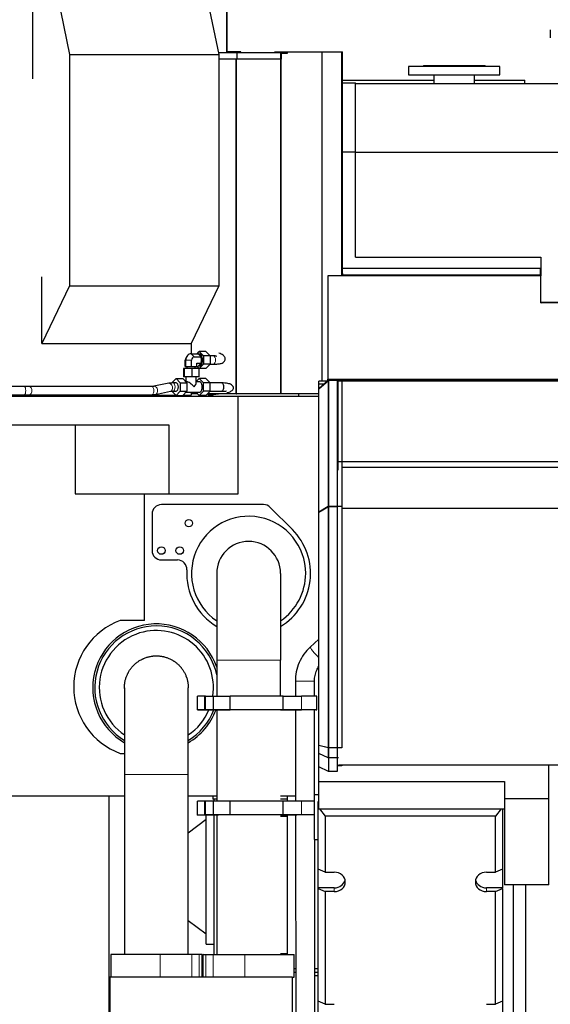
# Model space of a CAD drawing. Header units: inches. Extents: x 0 to 23760, y -13 to 16800.
# Tile 179 of 222: x 15885 to 17047, y 12486 to 14641. Entities that reach past the tile are written whole.
import ezdxf

# ---------------------------------------------------------------- set-up
doc = ezdxf.new("R2010")
doc.units = ezdxf.units.IN
doc.layers.add('254', color=7, linetype='Continuous', true_color=0xffffff)

msp = doc.modelspace()

# ---------------------------------------------------------------- linework, layer by layer
at = {"layer": '254', "color": 2, "linetype": 'Continuous', "lineweight": 25}
for p, q in [((15913.456, 14759.385), (15913.456, 14511.371)), ((15953.879, 14759.385), (15994.454, 14565.029)), ((16280.721, 14759.385), (16321.296, 14565.029)), ((16339.006, 14753.656), (16339.006, 14572.156)), ((17047.004, 14618.764), (17047.004, 14601.764)), ((16320.329, 14569.656), (16361.367, 14569.656)), ((16339.006, 14572.156), (16339.006, 14569.656)), ((16359.506, 14571.156), (16340.006, 14571.156)), ((16369.506, 14571.156), (16359.506, 14571.156)), ((16361.367, 14554.656), (16361.367, 14569.656)), ((16361.367, 14569.656), (16471.506, 14569.656)), ((16369.506, 14569.656), (16369.506, 14571.156)), ((16444.166, 14571.156), (16456.995, 14571.156)), ((16444.166, 14569.656), (16444.166, 14571.156)), ((16456.995, 14571.156), (16457.856, 14571.156)), ((16457.856, 14571.156), (16546.839, 14571.156)), ((16457.856, 14569.656), (16457.856, 14571.156)), ((16471.506, 14568.156), (16471.506, 14569.656)), ((16546.839, 14571.156), (16547.412, 14571.156)), ((16547.412, 14571.156), (16589.504, 14571.156)), ((16589.504, 14571.156), (16592.004, 14571.156)), ((16592.004, 14085.769), (16592.004, 14571.156)), ((15994.454, 14565.029), (16321.296, 14565.029)), ((15994.454, 14565.029), (15994.454, 14058.483)), ((16321.296, 14565.029), (16321.296, 14058.483)), ((16361.367, 14554.656), (16321.296, 14554.656)), ((16359.527, 13822.156), (16359.527, 14554.647)), ((16457.663, 14554.656), (16361.367, 14554.656)), ((16457.663, 14568.156), (16471.506, 14568.156)), ((16457.663, 14568.156), (16457.663, 14554.656)), ((16457.856, 13822.156), (16457.856, 14568.156)), ((16736.504, 14538.764), (16736.504, 14520.764)), ((16936.504, 14538.764), (16736.504, 14538.764)), ((16769.004, 14540.764), (16769.004, 14538.764)), ((16769.004, 14540.764), (16904.004, 14540.764)), ((16904.004, 14538.764), (16904.004, 14540.764)), ((16936.504, 14520.764), (16936.504, 14538.764)), ((16592.004, 14508.657), (16792.05, 14508.657)), ((16736.504, 14520.764), (16936.504, 14520.764)), ((16792.054, 14520.764), (16792.054, 14501.155)), ((16880.949, 14508.657), (16991.004, 14508.657)), ((16880.954, 14501.155), (16880.954, 14520.764)), ((16991.004, 14501.144), (16991.004, 14508.657)), ((16592.004, 14502.656), (16620.504, 14502.656)), ((16620.504, 14351.778), (16620.504, 14502.656)), ((16620.504, 14501.157), (17123.501, 14501.157)), ((16592.004, 14351.778), (16620.504, 14351.778)), ((16620.504, 14121.169), (16620.504, 14351.778)), ((16620.504, 14351.157), (17123.501, 14351.157)), ((16620.504, 14121.169), (17026.004, 14121.169)), ((17026.004, 14121.169), (17026.004, 14097.183)), ((17024.504, 14095.535), (17024.504, 14083.269)), ((17026.004, 14095.535), (17024.504, 14095.535)), ((17026.004, 14097.183), (17026.004, 14096.476)), ((17026.004, 14096.476), (17026.004, 14095.535)), ((17026.004, 14095.535), (17026.004, 14083.269)), ((15933.767, 13932.389), (15933.767, 14078.343)), ((16560.004, 14080.733), (16560.004, 13854.156)), ((16592.004, 14080.733), (16560.004, 14080.733)), ((16592.004, 14085.769), (16592.004, 14082.501)), ((16592.004, 14082.501), (16592.004, 14080.733)), ((17024.504, 14083.269), (17026.004, 14083.269)), ((17026.004, 14083.269), (17026.004, 14082.501)), ((17026.004, 14082.501), (17026.004, 14080.733)), ((17026.004, 14021.169), (17026.004, 14080.733)), ((15994.454, 14058.483), (15933.767, 13932.389)), ((15994.454, 14058.483), (16321.296, 14058.483)), ((16321.296, 14058.483), (16260.608, 13932.389)), ((17025.998, 14023.205), (17166.501, 14023.205)), ((17160.004, 14021.169), (17026.004, 14021.169)), ((15933.767, 13932.389), (16260.608, 13932.389)), ((16260.608, 13932.389), (16260.608, 13910.012)), ((16261.228, 13910.023), (16261.228, 13933.686)), ((16250.987, 13903.997), (16248.783, 13900.077)), ((16260.346, 13910.013), (16275.91, 13910.013)), ((16267.229, 13903.085), (16282.792, 13903.085)), ((16273.778, 13910.013), (16278.367, 13914.632)), ((16275.91, 13910.013), (16276.867, 13909.049)), ((16278.367, 13909.157), (16276.76, 13909.157)), ((16276.867, 13909.049), (16281.835, 13904.049)), ((16278.367, 13914.632), (16287.544, 13905.394)), ((16293.112, 13914.632), (16278.367, 13914.632)), ((16281.835, 13904.049), (16282.792, 13903.085)), ((16282.792, 13903.085), (16282.792, 13901.157)), ((16287.544, 13905.394), (16287.544, 13886.919)), ((16302.289, 13905.394), (16287.544, 13905.394)), ((16293.112, 13914.632), (16302.289, 13905.394)), ((16302.289, 13905.394), (16302.289, 13886.919)), ((16309.085, 13905.157), (16302.289, 13905.157)), ((16247.787, 13882.157), (16247.787, 13896.157)), ((16247.787, 13882.157), (16248.995, 13882.157)), ((16248.995, 13882.157), (16248.995, 13896.157)), ((16248.995, 13882.157), (16261.553, 13882.157)), ((16251.346, 13882.157), (16251.346, 13877.757)), ((16261.553, 13882.157), (16261.553, 13896.157)), ((16261.553, 13882.157), (16272.904, 13882.157)), ((16269.346, 13877.757), (16269.346, 13882.157)), ((16272.904, 13882.157), (16272.904, 13889.228)), ((16272.904, 13889.228), (16282.792, 13889.228)), ((16272.904, 13882.3), (16275.91, 13882.3)), ((16278.367, 13877.681), (16273.778, 13882.3)), ((16276.867, 13883.264), (16275.91, 13882.3)), ((16276.76, 13883.157), (16278.367, 13883.157)), ((16281.835, 13888.264), (16276.867, 13883.264)), ((16287.544, 13886.919), (16278.367, 13877.681)), ((16282.792, 13889.228), (16281.835, 13888.264)), ((16282.792, 13901.157), (16282.792, 13891.157)), ((16282.792, 13891.157), (16282.792, 13889.228)), ((16302.289, 13886.919), (16287.544, 13886.919)), ((16302.289, 13886.919), (16293.112, 13877.681)), ((16302.289, 13887.157), (16309.085, 13887.157)), ((16245.212, 13877.757), (16243.601, 13877.757)), ((16243.601, 13877.757), (16243.601, 13859.157)), ((16245.212, 13859.157), (16243.601, 13859.157)), ((16261.956, 13877.757), (16245.212, 13877.757)), ((16245.212, 13877.757), (16245.212, 13859.157)), ((16261.956, 13859.157), (16245.212, 13859.157)), ((16248.846, 13859.157), (16248.846, 13849.068)), ((16277.09, 13877.757), (16261.956, 13877.757)), ((16261.956, 13877.757), (16261.956, 13859.157)), ((16277.09, 13859.157), (16261.956, 13859.157)), ((16271.846, 13846.577), (16271.846, 13859.157)), ((16277.09, 13877.757), (16277.09, 13859.157)), ((16293.112, 13877.681), (16278.367, 13877.681)), ((15895.723, 13838.157), (15823.323, 13838.157)), ((16173.815, 13838.157), (15906.574, 13838.157)), ((16211.486, 13845.31), (16179.023, 13838.635)), ((16218.402, 13846.394), (16227.58, 13855.632)), ((16227.58, 13846.157), (16220.319, 13846.157)), ((16227.58, 13855.632), (16242.324, 13855.632)), ((16227.58, 13855.632), (16236.757, 13846.394)), ((16236.757, 13846.394), (16236.757, 13827.919)), ((16236.757, 13846.394), (16251.501, 13846.394)), ((16242.324, 13855.632), (16251.501, 13846.394)), ((16250.925, 13848.657), (16249.254, 13848.657)), ((16251.501, 13846.394), (16251.501, 13827.919)), ((16278.367, 13855.632), (16271.846, 13849.068)), ((16278.367, 13848.657), (16271.846, 13848.657)), ((16293.112, 13855.632), (16278.367, 13855.632)), ((16287.544, 13846.394), (16278.367, 13855.632)), ((16287.544, 13827.919), (16287.544, 13846.394)), ((16302.289, 13846.394), (16287.544, 13846.394)), ((16302.289, 13846.394), (16293.112, 13855.632)), ((16302.289, 13827.919), (16302.289, 13846.394)), ((16327.107, 13846.157), (16302.289, 13846.157)), ((16540.504, 13834.217), (16560.504, 13851.957)), ((16540.504, 13833.016), (16561.504, 13851.643)), ((16558.474, 13850.157), (16540.504, 13850.157)), ((16540.504, 13844.157), (16540.504, 13850.157)), ((16540.504, 13834.217), (16540.504, 13844.157)), ((16540.504, 13844.157), (16551.71, 13844.157)), ((16560.004, 13853.156), (16560.004, 13854.156)), ((16560.004, 13853.156), (17155.004, 13853.156)), ((16560.004, 13851.656), (16560.004, 13853.156)), ((16560.004, 13851.656), (16560.171, 13851.656)), ((16590.504, 13851.957), (16560.504, 13851.957)), ((16560.504, 13851.957), (16560.504, 13575.231)), ((16580.504, 13851.643), (16561.504, 13851.643)), ((16561.504, 13851.643), (16561.504, 13574.917)), ((16580.504, 13851.643), (16580.504, 13574.917)), ((16582.504, 13673.675), (16582.504, 13850.157)), ((17160.504, 13850.157), (16582.504, 13850.157)), ((16590.504, 13851.957), (16590.504, 13575.231)), ((16590.507, 13851.656), (17155.004, 13851.656)), ((16592.004, 13850.16), (16592.004, 13851.66)), ((16991.004, 13850.157), (16991.004, 13851.657)), ((15823.323, 13820.157), (15895.723, 13820.157)), ((15869.017, 13817.165), (16363.816, 13817.165)), ((15906.574, 13820.157), (16173.815, 13820.157)), ((15933.767, 13817.165), (15933.767, 13819.166)), ((15933.767, 13819.166), (16227.097, 13819.166)), ((16182.648, 13821.004), (16215.111, 13827.679)), ((16227.58, 13818.681), (16218.402, 13827.919)), ((16220.319, 13828.157), (16227.58, 13828.157)), ((16236.757, 13827.919), (16227.58, 13818.681)), ((16227.58, 13818.681), (16242.324, 13818.681)), ((16236.757, 13827.919), (16251.501, 13827.919)), ((16251.501, 13827.919), (16242.324, 13818.681)), ((16242.59, 13818.949), (16242.59, 13817.165)), ((16242.801, 13819.166), (16260.608, 13819.166)), ((16249.254, 13825.657), (16278.367, 13825.657)), ((16260.608, 13825.658), (16260.608, 13819.166)), ((16261.228, 13822.156), (16260.609, 13822.156)), ((16261.228, 13822.156), (16261.228, 13825.66)), ((16274.915, 13822.156), (16261.228, 13822.156)), ((16271.437, 13825.657), (16278.367, 13818.681)), ((16278.367, 13818.681), (16287.544, 13827.919)), ((16293.112, 13818.681), (16278.367, 13818.681)), ((16302.289, 13827.919), (16287.544, 13827.919)), ((16293.112, 13818.681), (16302.289, 13827.919)), ((16358.461, 13822.156), (16296.565, 13822.156)), ((16298.082, 13820.157), (16305.935, 13820.157)), ((16298.087, 13822.157), (16298.087, 13817.166)), ((16302.289, 13828.157), (16327.107, 13828.157)), ((16309.261, 13820.407), (16320.838, 13822.156)), ((16359.527, 13822.156), (16358.461, 13822.156)), ((16359.527, 13822.156), (16359.953, 13822.156)), ((16456.996, 13822.156), (16359.953, 13822.156)), ((16363.816, 13817.165), (16540.504, 13817.165)), ((16363.816, 13603.165), (16363.816, 13817.165)), ((16457.856, 13822.156), (16456.995, 13822.156)), ((16540.503, 13822.156), (16457.856, 13822.156)), ((16496.166, 13817.157), (16496.166, 13822.157)), ((16540.504, 13563.095), (16540.504, 13834.217)), ((15869.017, 13754.165), (16211.831, 13754.165)), ((16006.31, 13754.165), (16006.31, 13603.165)), ((16211.831, 13754.165), (16211.831, 13603.165)), ((16582.504, 13655.047), (16582.504, 13673.675)), ((17128.497, 13673.675), (16582.504, 13673.675)), ((16590.511, 13661.734), (17128.505, 13661.734)), ((16006.31, 13603.165), (16211.831, 13603.165)), ((16158.295, 13326.037), (16158.295, 13603.165)), ((16211.831, 13603.165), (16363.816, 13603.165)), ((16419.138, 13579.709), (16195.503, 13579.709)), ((16174.96, 13559.166), (16174.96, 13479.167)), ((16482.346, 13525.009), (16433.664, 13573.692)), ((16560.504, 13575.231), (16540.504, 13563.095)), ((16561.504, 13574.917), (16540.504, 13562.175)), ((16540.504, 13052.299), (16540.504, 13563.095)), ((16560.504, 13575.231), (16560.504, 13047.404)), ((16590.504, 13575.231), (16560.504, 13575.231)), ((16580.504, 13574.917), (16561.504, 13574.917)), ((16561.504, 13574.917), (16561.504, 13047.091)), ((16580.504, 13574.917), (16580.504, 13047.091)), ((16590.504, 13575.231), (16590.504, 13047.404)), ((16590.511, 13571.685), (18190.004, 13571.685)), ((16195.503, 13458.624), (16230.675, 13458.624)), ((16316.554, 13429.157), (16316.554, 13239.157)), ((16456.254, 13429.157), (16456.254, 13239.157)), ((16158.295, 13326.037), (16105.144, 13326.037)), ((16540.505, 13285.453), (16521.343, 13267.8)), ((16316.554, 13239.157), (16316.554, 13160.347)), ((16456.254, 13160.468), (16456.254, 13239.157)), ((16488.741, 13193.139), (16488.774, 13160.502)), ((16530.774, 13160.523), (16530.741, 13193.182)), ((16114.554, 13178.769), (16114.554, 12989.157)), ((16254.254, 12989.157), (16254.254, 13178.776)), ((16290.247, 13160.31), (16274.457, 13160.276)), ((16274.457, 13130.276), (16274.457, 13160.276)), ((16291.876, 13160.311), (16290.247, 13160.31)), ((16290.247, 13130.31), (16290.247, 13160.31)), ((16291.875, 13160.313), (16309.464, 13160.351)), ((16291.875, 13130.313), (16291.875, 13160.313)), ((16309.464, 13160.351), (16346.16, 13160.382)), ((16309.464, 13130.351), (16309.464, 13160.351)), ((16346.16, 13130.382), (16346.16, 13160.382)), ((16461.862, 13160.479), (16502.339, 13160.513)), ((16461.862, 13130.479), (16461.862, 13160.479)), ((16536.053, 13130.527), (16536.053, 13160.527)), ((16290.247, 13130.31), (16274.457, 13130.276)), ((16274.457, 13130.276), (16302.99, 13130.3)), ((16318.78, 13130.334), (16290.247, 13130.31)), ((16291.875, 13130.313), (16309.464, 13130.351)), ((16320.408, 13130.337), (16291.875, 13130.313)), ((16309.464, 13130.351), (16346.16, 13130.382)), ((16316.554, 13130.321), (16316.554, 12930.349)), ((16318.78, 13130.334), (16318.78, 13130.336)), ((16456.253, 13130.428), (16471.563, 13130.441)), ((16491.626, 13130.481), (16456.254, 13130.451)), ((16489.938, 13130.478), (16456.254, 13130.45)), ((16461.862, 13130.479), (16502.339, 13130.513)), ((16488.805, 13130.474), (16489.009, 12930.504)), ((16489.938, 13130.478), (16489.938, 13130.48)), ((16533.326, 13130.518), (16530.668, 13130.516)), ((16530.994, 12944.713), (16530.805, 13130.512)), ((16540.504, 13034.907), (16540.504, 13052.299)), ((16560.504, 13047.404), (16540.504, 13052.299)), ((16561.504, 13047.091), (16540.504, 13052.23)), ((16560.504, 13047.404), (16560.504, 13025.672)), ((16590.504, 13047.404), (16560.504, 13047.404)), ((16561.504, 13047.091), (16561.504, 12995.814)), ((16580.504, 13047.091), (16561.504, 13047.091)), ((16580.504, 13047.091), (16580.504, 12995.814)), ((16105.144, 13035.239), (16114.554, 13035.239)), ((16560.504, 13025.672), (16540.504, 13034.907)), ((16540.504, 13005.512), (16540.504, 13034.907)), ((16583.003, 13025.672), (16560.504, 13025.672)), ((16561.504, 12995.814), (16540.504, 13005.512)), ((16540.504, 12973.545), (16540.504, 13005.511)), ((16590.504, 13007.679), (16580.504, 13007.679)), ((16583.004, 13009.829), (18190.004, 13009.829)), ((16590.504, 13009.829), (16590.504, 13007.679)), ((17043.504, 13009.578), (16590.505, 13009.578)), ((17043.504, 12935.564), (17043.504, 13009.578)), ((16114.554, 12989.157), (16114.554, 12595.157)), ((16254.254, 12595.157), (16254.254, 12989.157)), ((16580.504, 12995.814), (16561.504, 12995.814)), ((16540.504, 12913.849), (16540.504, 12973.545)), ((16540.504, 12973.545), (16946.504, 12973.545)), ((16946.504, 12973.545), (16946.504, 12935.564)), ((15851.243, 12942.165), (16114.549, 12942.165)), ((16080.504, 12942.163), (16080.504, 11955.437)), ((16254.259, 12942.165), (16316.559, 12942.165)), ((16308.004, 12942.166), (16308.004, 12935.157)), ((16316.555, 12935.157), (16308.004, 12935.157)), ((16310.504, 12935.157), (16310.504, 12930.326)), ((16456.25, 12942.165), (16488.995, 12942.165)), ((16470.502, 12935.157), (16456.251, 12935.157)), ((16470.504, 12942.165), (16470.504, 12930.486)), ((16540.504, 12944.725), (16530.504, 12944.725)), ((16530.504, 12846.725), (16530.504, 12944.725)), ((16946.504, 12935.564), (16946.504, 12747.11)), ((17043.504, 12935.564), (16946.504, 12935.564)), ((17043.504, 12747.11), (17043.504, 12935.564)), ((16290.472, 12930.31), (16274.682, 12930.276)), ((16274.682, 12900.276), (16274.682, 12930.276)), ((16292.101, 12930.311), (16290.472, 12930.31)), ((16290.472, 12900.31), (16290.472, 12930.31)), ((16309.69, 12930.351), (16292.101, 12930.313)), ((16292.101, 12900.313), (16292.101, 12930.313)), ((16346.385, 12930.382), (16309.69, 12930.351)), ((16309.69, 12900.351), (16309.69, 12930.351)), ((16346.385, 12900.382), (16346.385, 12930.382)), ((16502.565, 12930.513), (16462.088, 12930.479)), ((16462.088, 12900.479), (16462.088, 12930.479)), ((16539.004, 12917.713), (16539.004, 12930.18)), ((16539.004, 12930.18), (16540.509, 12930.18)), ((16539.004, 12917.713), (16540.509, 12917.713)), ((16539.004, 12917.713), (16540.504, 12915.689)), ((16539.004, 12782), (16539.004, 12917.713)), ((16540.504, 12913.849), (16946.504, 12913.849)), ((16541.868, 12913.849), (16554.004, 12897.481)), ((16939.139, 12913.849), (16927.004, 12897.481)), ((16942.004, 12913.849), (16942.004, 12782)), ((16293.504, 12890.257), (16254.253, 12860.68)), ((16290.472, 12900.31), (16274.682, 12900.276)), ((16274.682, 12900.276), (16303.215, 12900.3)), ((16319.005, 12900.334), (16290.472, 12900.31)), ((16309.69, 12900.351), (16292.101, 12900.313)), ((16292.101, 12900.313), (16320.634, 12900.337)), ((16293.504, 12617.657), (16293.504, 12900.295)), ((16346.385, 12900.382), (16309.69, 12900.351)), ((16310.504, 12900.297), (16310.504, 12595.157)), ((16316.554, 12900.332), (16316.554, 12595.157)), ((16319.005, 12900.334), (16319.005, 12900.336)), ((16456.253, 12900.428), (16471.788, 12900.441)), ((16456.254, 12900.451), (16491.851, 12900.481)), ((16490.164, 12900.478), (16456.254, 12900.449)), ((16470.504, 12897.087), (16456.254, 12897.087)), ((16502.565, 12900.513), (16462.088, 12900.479)), ((16470.504, 12900.433), (16470.504, 12595.148)), ((16489.039, 12900.466), (16489.659, 12292.226)), ((16490.164, 12900.478), (16490.164, 12900.48)), ((16927.004, 12897.481), (16554.004, 12897.481)), ((16554.004, 12897.481), (16554.004, 12775.074)), ((16927.004, 12775.074), (16927.004, 12897.481)), ((16530.504, 12846.725), (16539.004, 12846.725)), ((16531.659, 12292.269), (16531.094, 12846.724)), ((16554.004, 12775.074), (16539.004, 12782)), ((16539.004, 12740.809), (16539.004, 12781.999)), ((16942.004, 12782), (16927.004, 12775.074)), ((16942.004, 12781.999), (16942.004, 12740.809)), ((16554.004, 12775.074), (16574.004, 12775.074)), ((16907.004, 12775.074), (16927.004, 12775.074)), ((16539.004, 12739.423), (16539.004, 12740.809)), ((16574.004, 12740.809), (16539.004, 12740.809)), ((16539.004, 12492.834), (16539.004, 12739.423)), ((16539.004, 12739.423), (16554.004, 12732.497)), ((16942.004, 12740.809), (16907.004, 12740.809)), ((16927.004, 12732.497), (16942.004, 12739.423)), ((16942.004, 12739.423), (16942.004, 12740.809)), ((16942.004, 12739.423), (16942.004, 12492.834)), ((17043.504, 12747.11), (16946.504, 12747.11)), ((16965.503, 12747.106), (16965.497, 12238.263)), ((16993.497, 12238.263), (16993.503, 12747.106)), ((16574.004, 12732.497), (16554.004, 12732.497)), ((16554.004, 12732.497), (16554.004, 12485.908)), ((16927.004, 12732.497), (16907.004, 12732.497)), ((16927.004, 12485.908), (16927.004, 12732.497)), ((16254.253, 12669.633), (16293.504, 12640.057)), ((16293.504, 12617.657), (16310.504, 12617.657)), ((16084.404, 12595.157), (16084.404, 12545.157)), ((16192.616, 12595.157), (16084.404, 12595.157)), ((16261.896, 12595.157), (16192.616, 12595.157)), ((16278.357, 12595.157), (16261.896, 12595.157)), ((16284.066, 12595.157), (16278.357, 12595.157)), ((16284.066, 12595.157), (16284.404, 12595.157)), ((16284.404, 12545.157), (16284.404, 12595.157)), ((16286.404, 12595.157), (16286.404, 12545.157)), ((16286.741, 12595.157), (16286.404, 12595.157)), ((16286.741, 12595.157), (16292.45, 12595.157)), ((16292.45, 12595.157), (16308.911, 12595.157)), ((16308.911, 12595.157), (16378.191, 12595.157)), ((16378.191, 12595.157), (16486.404, 12595.157)), ((16456.254, 12597.087), (16470.504, 12597.087)), ((16486.404, 12545.157), (16486.404, 12595.157)), ((16082.504, 12545.157), (16082.504, 12391.687)), ((16481.504, 12545.157), (16082.504, 12545.157)), ((16286.403, 12551.157), (16284.403, 12551.157)), ((16481.503, 12545.157), (16486.404, 12545.157)), ((16481.504, 12545.157), (16481.504, 12391.687)), ((16486.404, 12564.087), (16489.383, 12564.087)), ((16486.404, 12556.157), (16489.39, 12556.157)), ((16531.382, 12564.087), (16539.003, 12564.087)), ((16531.389, 12556.157), (16539.003, 12556.157)), ((16539.003, 12548.155), (16531.399, 12548.155)), ((16539.003, 12548.155), (16531.399, 12548.155)), ((16539.004, 12451.643), (16539.004, 12492.834)), ((16554.004, 12485.908), (16539.004, 12492.834)), ((16554.004, 12485.908), (16574.004, 12485.908)), ((16907.004, 12485.908), (16927.004, 12485.908)), ((16942.004, 12492.834), (16927.004, 12485.908)), ((16942.004, 12492.834), (16942.004, 12451.643))]:
    msp.add_line(p, q, dxfattribs=at)
at = {"layer": '254', "color": 110, "linetype": 'Continuous', "lineweight": 13}
for p, q in [((16337.94, 14722.825), (16337.94, 14569.656)), ((16359.506, 14569.656), (16359.506, 14571.156)), ((16546.839, 13850.162), (16546.839, 14571.156)), ((16547.412, 13850.162), (16547.412, 14571.156)), ((16589.504, 14080.733), (16589.504, 14571.156)), ((16358.461, 13822.156), (16358.461, 14554.647)), ((16359.953, 13822.156), (16359.953, 14554.647)), ((16592.004, 14097.183), (17026.004, 14097.183)), ((16592.004, 14096.476), (17026.004, 14096.476)), ((16592.004, 14082.501), (17026.004, 14082.501)), ((16592.004, 14080.733), (17026.004, 14080.733)), ((16260.346, 13910.013), (16267.229, 13903.085)), ((16247.787, 13896.157), (16248.995, 13896.157)), ((16248.995, 13896.157), (16261.553, 13896.157)), ((15906.574, 13838.157), (15906.572, 13838.157)), ((16179.023, 13838.635), (16178.992, 13838.628)), ((16560.004, 13854.156), (17155.004, 13854.156)), ((16305.935, 13820.157), (16305.98, 13820.157)), ((16309.261, 13820.407), (16309.261, 13820.407)), ((16316.554, 13239.157), (16456.254, 13239.157)), ((16502.339, 13130.513), (16502.339, 13160.513)), ((16254.254, 12989.157), (16114.554, 12989.157)), ((16502.565, 12900.513), (16502.565, 12930.513)), ((16574.004, 12732.497), (16574.004, 12740.809)), ((16907.004, 12732.497), (16907.004, 12740.809)), ((16192.616, 12595.157), (16192.616, 12545.157)), ((16261.896, 12595.157), (16261.896, 12545.157)), ((16278.357, 12595.157), (16278.357, 12545.157)), ((16284.066, 12595.157), (16284.066, 12545.157)), ((16286.741, 12595.157), (16286.741, 12545.157)), ((16292.45, 12595.157), (16292.45, 12545.157)), ((16308.911, 12595.157), (16308.911, 12545.157)), ((16378.191, 12595.157), (16378.191, 12545.157))]:
    msp.add_line(p, q, dxfattribs=at)
at = {"layer": '254', "color": 2, "linetype": 'Continuous', "lineweight": 25}
for centre in [(16255.504, 13539.14), (16195.504, 13479.165), (16235.504, 13479.165)]:
    msp.add_circle(centre, 8.25, dxfattribs=at)
for centre, radius, start, end in [((16340.006, 14572.156), 1, 180, 270), ((17027.004, 14022.156), 1, 180, 260.872907), ((16195.503, 13559.166), 20.543, 90, 180), ((16419.138, 13559.166), 20.543, 44.999782, 90), ((16386.404, 13429.157), 125, 0, 236.025), ((16386.504, 13429.168), 135.541, 300.967788, 44.999782), ((16386.404, 13429.157), 69.85, 0, 180), ((16195.503, 13479.167), 20.543, 180, 270), ((16230.675, 13438.081), 20.543, 356.726471, 90), ((16386.504, 13429.168), 135.541, 176.726471, 238.930949), ((16386.404, 13429.157), 125, 303.969375, 0), ((16158.295, 13180.638), 154.809, 110.079821, 249.920179), ((16184.504, 13179.165), 139.374, 18.658125, 239.8725), ((16184.504, 13179.165), 135, 90, 238.7925), ((16184.404, 13179.157), 125, 107.028484, 236.032234), ((16184.404, 13179.157), 125, 351.333484, 107.028484), ((16184.504, 13179.165), 135, 11.998125, 90), ((16184.504, 13179.165), 135, 301.10625, 338.776875), ((16184.404, 13179.157), 125, 303.970984, 336.989734), ((16184.504, 13179.165), 139.374, 300.031875, 339.485625)]:
    msp.add_arc(centre, radius, start, end, dxfattribs=at)
for centre, major_axis, ratio, start_param, end_param in [((16260.346, 13896.157), (0, 13.856), 0.81915204, 0, 1.57079633), ((16267.229, 13896.157), (0, -6.928), 0.81915204, 3.14159265, 4.71238898), ((16275.91, 13896.157), (0, 13), 0.57357644, 5.36479541, 6.15437765), ((16278.367, 13896.157), (0, 13), 0.57357644, 3.14159265, 6.28318531), ((16253.463, 13896.157), (0, -6.928), 0.81915204, 4.11097034, 4.71238898), ((16275.91, 13896.157), (0, 13), 0.57357644, 3.27040031, 4.05998255), ((16275.91, 13896.157), (0, 13), 0.57357644, 4.31759786, 5.1071801), ((16227.58, 13837.157), (0, -9), 0.57357644, 0, 3.14159265), ((16260.346, 13837.157), (-10.968, 10.968), 0.31529879, 4.40695636, 5.97775269), ((16260.346, 13837.157), (10.968, 10.968), 0.31529879, 5.0178216, 5.9777745), ((16278.367, 13837.157), (0, 11.5), 0.57357644, 3.14159265, 6.28318531), ((16327.107, 13837.157), (0, 9), 0.57357644, 3.14159265, 6.28318531), ((16384.793, 13160.389), (-85, -0.083), 0.00039836, 3.57700842, 5.18421417), ((16486.053, 13160.478), (-50, -0.049), 0.00039836, 3.14560944, 4.38061097), ((16384.793, 13130.389), (85, 0.083), 0.00039836, 3.41670459, 3.78039019), ((16384.793, 13130.389), (-69.821, -0.068), 0.00039836, 5.95140762, 6.06989813), ((16384.793, 13130.389), (70, 0.069), 0.00039836, 0.00044738, 2.73832552), ((16384.793, 13130.389), (-85, -0.083), 0.00039836, 3.57700842, 5.18421417), ((16486.221, 13130.473), (45, 0.044), 0.00039836, 4.38061097, 4.7698653), ((16509.793, 13130.495), (-21, -0.021), 0.00039836, 5.95140762, 6.31630391), ((16509.793, 13130.495), (21, 0.021), 0.00039836, 0.16700553, 2.61617861), ((16486.053, 13130.478), (-50, -0.049), 0.00039836, 2.80981509, 4.38061097), ((16509.805, 13130.495), (21, 0.021), 0.00039837, 0.11431007, 0.17027496), ((16385.019, 12930.389), (85, 0.083), 0.00039836, 0.43541576, 2.04262152), ((16486.279, 12930.479), (50, 0.049), 0.00039836, 0.48537297, 1.23901832), ((16385.019, 12900.389), (85, 0.083), 0.00039836, 3.41670459, 3.7759234), ((16385.019, 12900.389), (-69.821, -0.068), 0.00039836, 5.95140762, 6.08575348), ((16385.019, 12900.389), (-70, -0.069), 0.00039836, 3.14113396, 5.87991817), ((16385.019, 12900.389), (85, 0.083), 0.00039836, 0.43541576, 2.04262152), ((16486.446, 12900.473), (45, 0.044), 0.00039836, 4.38061097, 4.77006165), ((16510.019, 12900.495), (-21, -0.021), 0.00039836, 5.95140762, 6.28317813), ((16510.019, 12900.495), (-21, -0.021), 0.00039836, 3.48769503, 5.75777126), ((16486.279, 12900.479), (50, 0.049), 0.00039836, 0.48537297, 1.23901832), ((16510.039, 12900.495), (21, 0.021), 0.00039836, 0.2263338, 0.34897448), ((16574.004, 12753.785), (-24, 0), 0.88701083, 1.57079633, 4.71238898), ((16907.004, 12753.785), (-24, 0), 0.88701083, 4.71238898, 7.85398163), ((16574.004, 12762.097), (-24, 0), 0.88701083, 1.57079633, 2.94514494), ((16907.004, 12762.097), (-24, 0), 0.88701083, 0.19644772, 1.57079633)]:
    msp.add_ellipse(centre, major_axis=major_axis, ratio=ratio, start_param=start_param, end_param=end_param, dxfattribs=at)
at = {"layer": '254', "color": 110, "linetype": 'Continuous', "lineweight": 13}
for centre, major_axis, ratio, start_param, end_param in [((16309.085, 13896.157), (0, -9), 0.57357644, 1.57079633, 3.14159265), ((16309.085, 13896.157), (0, -9), 0.57357644, 0, 1.57079633), ((15895.723, 13829.157), (0, 9), 0.30229413, 3.14169083, 6.28318531), ((15906.574, 13829.157), (0, 9), 0.57357644, 3.14090543, 6.28318531), ((16173.815, 13829.157), (0, 9), 0.57357644, 3.14159265, 6.28318531), ((16180.835, 13829.819), (-1.813, 8.816), 0.70468657, 3.15124651, 6.28318531), ((16213.299, 13836.494), (-1.813, 8.816), 0.70468657, 3.14162538, 6.28311986), ((16220.319, 13837.157), (0, 9), 0.57357644, 3.15445356, 6.28220356), ((16305.935, 13829.157), (0, -9), 0.81915204, 5.60361954, 6.28318531), ((16307.916, 13829.306), (1.345, -8.899), 0.81609284, 5.51273564, 6.28318531), ((16535.572, 13252.355), (-14.229, 15.445), 0.10445313, 0, 2.03526117), ((16509.741, 13193.16), (-21, -0.021), 0.00044592, 3.14159138, 6.28318492)]:
    msp.add_ellipse(centre, major_axis=major_axis, ratio=ratio, start_param=start_param, end_param=end_param, dxfattribs=at)
msp.add_open_spline([(16456.995, 14569.656), (16456.995, 14571.156)], degree=1, dxfattribs=at)
at = {"layer": '254', "color": 2, "linetype": 'Continuous', "lineweight": 25}
for points in [[(16456.996, 13822.156), (16456.996, 14568.156)], [(15906.575, 13838.157), (15895.723, 13838.157)], [(16178.963, 13838.622), (16173.818, 13838.157)], [(16220.322, 13846.157), (16211.426, 13845.297)], [(15895.722, 13820.157), (15906.573, 13820.157)], [(16173.812, 13820.157), (16182.707, 13821.016)], [(16215.171, 13827.691), (16220.316, 13828.157)], [(16305.982, 13820.157), (16309.364, 13820.424)]]:
    msp.add_open_spline(points, degree=1, dxfattribs=at)
for points, knots in [([(16309.065, 13887.157), (16312.829, 13887.11), (16319.094, 13887.397), (16326.047, 13888.513), (16330.439, 13890.278), (16333.607, 13893.04), (16335.525, 13897.681), (16335.012, 13901.766), (16331.847, 13906.13), (16326.726, 13909.273), (16323.35, 13910.498), (16321.44, 13911.007)], [0, 0, 0, 0, 0.16929051, 0.31060129, 0.4215317, 0.50115397, 0.57116437, 0.67814853, 0.82514652, 0.91032674, 1, 1, 1, 1]), ([(16317.007, 13903.808), (16316.719, 13904.139), (16315.83, 13904.747), (16313.322, 13905.09), (16310.74, 13905.182), (16309.106, 13905.157)], [0, 0, 0, 0, 0.29726457, 0.62086134, 1, 1, 1, 1]), ([(16338.464, 13824.821), (16340.462, 13825.153), (16343.873, 13825.961), (16348.614, 13827.964), (16351.57, 13830.407), (16353.022, 13833.163), (16353.235, 13837.32), (16352.142, 13839.555), (16348.668, 13842.779), (16342.405, 13844.7), (16334.55, 13845.926), (16329.746, 13846.145), (16327.109, 13846.157)], [0, 0, 0, 0, 0.09325008, 0.17619634, 0.30412379, 0.37521106, 0.41246399, 0.49169647, 0.61962441, 0.79209091, 0.89285785, 1, 1, 1, 1]), ([(16327.104, 13828.157), (16328.931, 13828.148), (16331.943, 13828.147), (16335.986, 13828.153), (16337.566, 13828.277), (16337.842, 13828.588), (16337.859, 13828.616)], [0, 0, 0, 0, 0.29801722, 0.55640501, 0.96334742, 1, 1, 1, 1]), ([(16521.344, 13267.801), (16516.199, 13263.043), (16507.005, 13252.643), (16496.418, 13234.286), (16490.14, 13214.023), (16488.745, 13200.171), (16488.741, 13193.139)], [0, 0, 0, 0, 0.24798744, 0.50011935, 0.75222868, 1, 1, 1, 1]), ([(16114.565, 13177.537), (16114.562, 13177.703), (16114.543, 13179.009), (16114.561, 13180.316), (16114.649, 13182.602), (16114.72, 13183.746), (16114.871, 13185.465), (16114.928, 13186.038), (16115.009, 13186.755), (16115.025, 13186.898), (16115.059, 13187.185), (16115.112, 13187.614), (16115.168, 13188.042), (16115.364, 13189.467), (16115.548, 13190.599), (16115.97, 13192.848), (16116.447, 13195.08), (16117.322, 13198.383), (16118.357, 13201.639), (16119.154, 13203.779), (16120.005, 13205.902), (16120.458, 13206.957), (16121.058, 13208.264), (16121.241, 13208.656), (16121.427, 13209.046), (16121.553, 13209.306), (16121.616, 13209.436), (16121.933, 13210.084), (16122.192, 13210.598), (16122.988, 13212.128), (16124.096, 13214.135), (16125.896, 13217.047), (16127.831, 13219.862), (16129.902, 13222.58), (16131.373, 13224.328), (16132.891, 13226.042), (16133.673, 13226.882), (16134.679, 13227.912), (16134.882, 13228.117), (16135.188, 13228.423), (16135.291, 13228.525), (16135.496, 13228.727), (16136.011, 13229.232), (16136.533, 13229.728), (16137.797, 13230.899), (16139.515, 13232.414), (16142.19, 13234.549), (16144.96, 13236.547), (16147.827, 13238.409), (16149.802, 13239.558), (16151.81, 13240.661), (16152.831, 13241.189), (16153.997, 13241.757), (16154.127, 13241.819), (16154.387, 13241.944), (16154.518, 13242.006), (16154.909, 13242.191), (16155.694, 13242.555), (16156.483, 13242.903), (16158.067, 13243.579), (16160.194, 13244.425), (16163.431, 13245.532), (16166.713, 13246.479), (16170.04, 13247.264), (16172.289, 13247.679), (16174.553, 13248.04), (16175.693, 13248.193), (16176.984, 13248.334), (16177.128, 13248.349), (16177.415, 13248.379), (16177.845, 13248.422), (16178.849, 13248.512), (16179.709, 13248.574), (16181.426, 13248.675), (16183.713, 13248.754), (16187.132, 13248.704), (16190.541, 13248.487), (16193.939, 13248.103), (16196.198, 13247.735), (16197.889, 13247.416), (16198.452, 13247.303), (16199.297, 13247.122), (16199.719, 13247.029), (16200.14, 13246.932), (16200.421, 13246.866), (16200.562, 13246.833), (16201.824, 13246.53), (16202.935, 13246.233), (16205.135, 13245.589), (16207.313, 13244.891), (16210.513, 13243.691), (16213.649, 13242.336), (16216.72, 13240.827), (16218.723, 13239.718), (16220.209, 13238.846), (16220.948, 13238.401), (16221.68, 13237.94), (16222.045, 13237.707), (16222.167, 13237.629), (16222.409, 13237.473), (16223.496, 13236.765), (16224.559, 13236.03), (16226.411, 13234.682), (16228.225, 13233.292), (16230.833, 13231.083), (16233.328, 13228.749), (16235.711, 13226.293), (16237.224, 13224.571), (16238.33, 13223.249), (16238.694, 13222.803), (16239.232, 13222.125), (16239.411, 13221.898), (16239.764, 13221.442), (16239.939, 13221.213), (16240.807, 13220.065), (16241.475, 13219.132), (16242.764, 13217.24), (16244.002, 13215.321), (16245.712, 13212.363), (16247.276, 13209.325), (16248.693, 13206.208), (16249.539, 13204.076), (16250.135, 13202.457), (16250.328, 13201.913), (16250.7, 13200.82), (16250.879, 13200.272), (16251.395, 13198.625), (16251.71, 13197.523), (16252.286, 13195.309), (16252.806, 13193.086), (16253.422, 13189.726), (16253.873, 13186.339), (16254.063, 13184.063), (16254.199, 13181.778), (16254.239, 13180.631), (16254.253, 13179.192), (16254.254, 13178.904), (16254.253, 13178.558), (16254.253, 13178.5), (16254.253, 13178.442)], [0, 0, 0, 0, 0.00226546, 0.01778233, 0.01778233, 0.0332992, 0.0332992, 0.04105763, 0.04105763, 0.04299724, 0.04299724, 0.04493685, 0.04881606, 0.04881606, 0.06433293, 0.06433293, 0.0798498, 0.09536666, 0.11088353, 0.1264004, 0.1264004, 0.14191726, 0.14191726, 0.14579648, 0.14773609, 0.14773609, 0.1496757, 0.1496757, 0.15743413, 0.15743413, 0.172951, 0.18846786, 0.20398473, 0.2195016, 0.23501847, 0.23501847, 0.25053533, 0.25053533, 0.25441455, 0.25441455, 0.25635416, 0.25635416, 0.25829377, 0.2660522, 0.2660522, 0.28156907, 0.29708593, 0.3126028, 0.32811967, 0.34363653, 0.34363653, 0.3591534, 0.3591534, 0.36109301, 0.36109301, 0.36303262, 0.36303262, 0.36691183, 0.37467027, 0.37467027, 0.39018713, 0.405704, 0.42122087, 0.43673773, 0.4522546, 0.4522546, 0.46777147, 0.46777147, 0.46971108, 0.46971108, 0.47165068, 0.4755299, 0.48328833, 0.48328833, 0.4988052, 0.51432207, 0.52983893, 0.5453558, 0.56087267, 0.56087267, 0.5686311, 0.5686311, 0.57251032, 0.57444993, 0.57444993, 0.57638954, 0.57638954, 0.5919064, 0.5919064, 0.60742327, 0.62294014, 0.638457, 0.65397387, 0.66949074, 0.66949074, 0.67724917, 0.68112839, 0.68112839, 0.68306799, 0.68306799, 0.6850076, 0.70052447, 0.70052447, 0.71604134, 0.7315582, 0.74707507, 0.76259194, 0.7781088, 0.7781088, 0.78586724, 0.78586724, 0.78974645, 0.78974645, 0.79362567, 0.79362567, 0.80914254, 0.80914254, 0.8246594, 0.84017627, 0.85569314, 0.87121001, 0.88672687, 0.88672687, 0.89448531, 0.89448531, 0.90224374, 0.90224374, 0.91776061, 0.91776061, 0.93327747, 0.94879434, 0.96431121, 0.97982807, 0.97982807, 0.99534494, 0.99534494, 0.99922416, 0.99922416, 1, 1, 1, 1]), ([(16530.741, 13193.182), (16530.693, 13197.42), (16531.456, 13205.564), (16534.942, 13216.685), (16538.508, 13223.199), (16540.355, 13225.976)], [0, 0, 0, 0, 0.36039261, 0.71008248, 1, 1, 1, 1])]:
    msp.add_open_spline(points, degree=3, knots=knots, dxfattribs=at)

doc.saveas('drawing.dxf')
